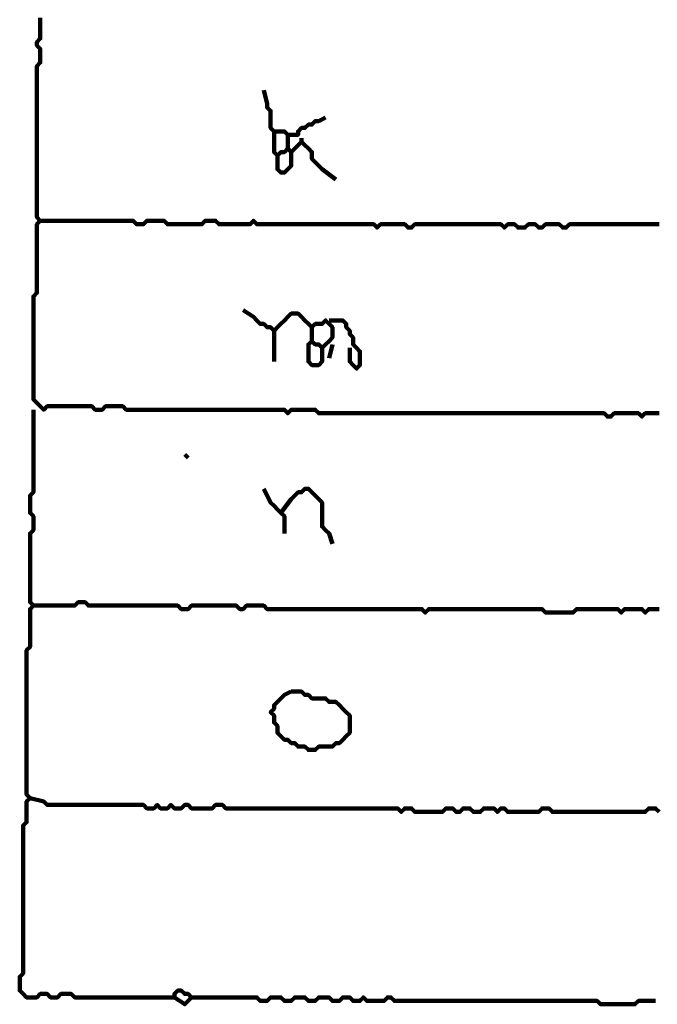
# Model space of a CAD drawing. Header units: metres. Extents: x 1959 to 4131, y 3282 to 4313.
# Tile 247 of 256: x 2423.41 to 2425.13, y 4286.1 to 4288.74. Entities that reach past the tile are written whole.
import ezdxf

# ---------------------------------------------------------------- set-up
doc = ezdxf.new("R2010")
doc.units = ezdxf.units.M
doc.layers.add('P', color=250, linetype='Continuous', lineweight=100)

msp = doc.modelspace()

# ---------------------------------------------------------------- linework, layer by layer
at = {"layer": 'P', "color": 0, "linetype": 'Continuous'}
for points in [[(2423.4694, 4288.7453), (2423.4694, 4288.7084), (2423.4694, 4288.6992), (2423.4694, 4288.6899), (2423.4602, 4288.6807), (2423.4602, 4288.6715), (2423.4694, 4288.6623), (2423.4694, 4288.653), (2423.4694, 4288.6438), (2423.4694, 4288.6346), (2423.4694, 4288.6253), (2423.4602, 4288.6161), (2423.4602, 4288.6069), (2423.4602, 4288.5976), (2423.4602, 4288.5884), (2423.4602, 4288.5792), (2423.4602, 4288.5699), (2423.4602, 4288.5607), (2423.4602, 4288.5515), (2423.4602, 4288.5423), (2423.4602, 4288.533), (2423.4602, 4288.5238), (2423.4602, 4288.5146), (2423.4602, 4288.5053), (2423.4602, 4288.4961), (2423.4602, 4288.4869), (2423.4602, 4288.4776), (2423.4602, 4288.4684), (2423.4602, 4288.4592), (2423.4602, 4288.4499), (2423.4602, 4288.4407), (2423.4602, 4288.4315), (2423.4602, 4288.4223), (2423.4602, 4288.413), (2423.4602, 4288.4038), (2423.4602, 4288.3946), (2423.4602, 4288.3853), (2423.4602, 4288.3761), (2423.4602, 4288.3669), (2423.4602, 4288.3576), (2423.4602, 4288.3484), (2423.4602, 4288.3392), (2423.4602, 4288.3299), (2423.4602, 4288.3207), (2423.4602, 4288.3115), (2423.4602, 4288.3023), (2423.4602, 4288.293), (2423.4602, 4288.2838), (2423.4602, 4288.2746), (2423.4602, 4288.2653), (2423.4602, 4288.2561), (2423.4602, 4288.2469), (2423.4602, 4288.2376), (2423.4602, 4288.2284), (2423.4602, 4288.2192), (2423.4602, 4288.2099), (2423.4694, 4288.2007), (2423.4602, 4288.1915), (2423.4602, 4288.1823), (2423.4602, 4288.173), (2423.4602, 4288.1638), (2423.4602, 4288.1546), (2423.4602, 4288.1453), (2423.4602, 4288.1361), (2423.4602, 4288.1269), (2423.4602, 4288.1176), (2423.4602, 4288.1084), (2423.4602, 4288.0992), (2423.4602, 4288.0899), (2423.4602, 4288.0807), (2423.4602, 4288.0715), (2423.4602, 4288.0623), (2423.4602, 4288.053), (2423.4602, 4288.0438), (2423.4602, 4288.0346), (2423.4602, 4288.0253), (2423.4602, 4288.0161), (2423.4602, 4288.0069), (2423.4509, 4287.9976), (2423.4509, 4287.9884), (2423.4509, 4287.9792), (2423.4509, 4287.9699), (2423.4509, 4287.9607), (2423.4509, 4287.9515), (2423.4509, 4287.9423), (2423.4509, 4287.933), (2423.4509, 4287.9238), (2423.4509, 4287.9146), (2423.4509, 4287.9053), (2423.4509, 4287.8961), (2423.4509, 4287.8869), (2423.4509, 4287.8776), (2423.4509, 4287.8684), (2423.4509, 4287.8592), (2423.4509, 4287.8499), (2423.4509, 4287.8407), (2423.4509, 4287.8315), (2423.4509, 4287.8223), (2423.4509, 4287.813), (2423.4509, 4287.8038), (2423.4509, 4287.7946), (2423.4509, 4287.7853), (2423.4509, 4287.7761), (2423.4509, 4287.7669), (2423.4509, 4287.7576), (2423.4509, 4287.7484), (2423.4509, 4287.7392), (2423.4509, 4287.7299), (2423.4509, 4287.7207), (2423.4602, 4287.7115), (2423.4694, 4287.7023), (2423.4786, 4287.693), (2423.4879, 4287.7023), (2423.4971, 4287.7023), (2423.5063, 4287.7023), (2423.5156, 4287.7023), (2423.5248, 4287.7023), (2423.534, 4287.7023), (2423.5432, 4287.7023), (2423.5525, 4287.7023), (2423.5617, 4287.7023), (2423.5709, 4287.7023), (2423.5802, 4287.7023), (2423.5894, 4287.7023), (2423.5986, 4287.7023), (2423.6079, 4287.7023), (2423.6171, 4287.693), (2423.6263, 4287.693), (2423.6356, 4287.693), (2423.6448, 4287.7023), (2423.654, 4287.7023), (2423.6632, 4287.7023), (2423.6725, 4287.7023), (2423.6817, 4287.7023), (2423.6909, 4287.7023), (2423.7002, 4287.693), (2423.7094, 4287.693), (2423.7186, 4287.693), (2423.7279, 4287.693), (2423.7371, 4287.693), (2423.7463, 4287.693), (2423.7556, 4287.693), (2423.7648, 4287.693), (2423.774, 4287.693), (2423.7832, 4287.693), (2423.7925, 4287.693), (2423.8017, 4287.693), (2423.8109, 4287.693), (2423.8202, 4287.693), (2423.8294, 4287.693), (2423.8386, 4287.693), (2423.8479, 4287.693), (2423.8571, 4287.693), (2423.8663, 4287.693), (2423.8756, 4287.693), (2423.8848, 4287.693), (2423.894, 4287.693), (2423.9032, 4287.693), (2423.9125, 4287.693), (2423.9217, 4287.693), (2423.9309, 4287.693), (2423.9402, 4287.693), (2423.9494, 4287.693), (2423.9586, 4287.693), (2423.9679, 4287.693), (2423.9771, 4287.693), (2423.9863, 4287.693), (2423.9956, 4287.693), (2424.0048, 4287.693), (2424.014, 4287.693), (2424.0232, 4287.693), (2424.0325, 4287.693), (2424.0417, 4287.693), (2424.0509, 4287.693), (2424.0602, 4287.693), (2424.0694, 4287.693), (2424.0786, 4287.693), (2424.0879, 4287.693), (2424.0971, 4287.693), (2424.1063, 4287.693), (2424.1156, 4287.693), (2424.1248, 4287.693), (2424.134, 4287.6838), (2424.1432, 4287.693), (2424.1525, 4287.693), (2424.1617, 4287.693), (2424.1709, 4287.693), (2424.1802, 4287.693), (2424.1894, 4287.693), (2424.1986, 4287.693), (2424.2079, 4287.693), (2424.2171, 4287.6838), (2424.2263, 4287.6838), (2424.2356, 4287.6838), (2424.2448, 4287.6838), (2424.254, 4287.6838), (2424.2632, 4287.6838), (2424.2725, 4287.6838), (2424.2817, 4287.6838), (2424.2909, 4287.6838), (2424.3002, 4287.6838), (2424.3094, 4287.6838), (2424.3186, 4287.6838), (2424.3279, 4287.6838), (2424.3371, 4287.6838), (2424.3463, 4287.6838), (2424.3556, 4287.6838), (2424.3648, 4287.6838), (2424.374, 4287.6838), (2424.3832, 4287.6838), (2424.3925, 4287.6838), (2424.4017, 4287.6838), (2424.4109, 4287.6838), (2424.4202, 4287.6838), (2424.4294, 4287.6838), (2424.4386, 4287.6838), (2424.4479, 4287.6838), (2424.4571, 4287.6838), (2424.4663, 4287.6838), (2424.4756, 4287.6838), (2424.4848, 4287.6838), (2424.494, 4287.6838), (2424.5032, 4287.6838), (2424.5125, 4287.6838), (2424.5217, 4287.6838), (2424.5309, 4287.6838), (2424.5402, 4287.6838), (2424.5494, 4287.6838), (2424.5586, 4287.6838), (2424.5679, 4287.6838), (2424.5771, 4287.6838), (2424.5863, 4287.6838), (2424.5956, 4287.6838), (2424.6048, 4287.6838), (2424.614, 4287.6838), (2424.6232, 4287.6838), (2424.6325, 4287.6838), (2424.6417, 4287.6838), (2424.6509, 4287.6838), (2424.6602, 4287.6838), (2424.6694, 4287.6838), (2424.6786, 4287.6838), (2424.6879, 4287.6838), (2424.6971, 4287.6838), (2424.7063, 4287.6838), (2424.7156, 4287.6838), (2424.7248, 4287.6838), (2424.734, 4287.6838), (2424.7432, 4287.6838), (2424.7525, 4287.6838), (2424.7617, 4287.6838), (2424.7709, 4287.6838), (2424.7802, 4287.6838), (2424.7894, 4287.6838), (2424.7986, 4287.6838), (2424.8079, 4287.6838), (2424.8171, 4287.6838), (2424.8263, 4287.6838), (2424.8356, 4287.6838), (2424.8448, 4287.6838), (2424.854, 4287.6838), (2424.8632, 4287.6838), (2424.8725, 4287.6838), (2424.8817, 4287.6838), (2424.8909, 4287.6838), (2424.9002, 4287.6838), (2424.9094, 4287.6838), (2424.9186, 4287.6838), (2424.9279, 4287.6838), (2424.9371, 4287.6838), (2424.9463, 4287.6838), (2424.9556, 4287.6838), (2424.9648, 4287.6838), (2424.974, 4287.6838), (2424.9832, 4287.6838), (2424.9925, 4287.6746), (2425.0017, 4287.6746), (2425.0109, 4287.6838), (2425.0202, 4287.6838), (2425.0294, 4287.6838), (2425.0386, 4287.6838), (2425.0479, 4287.6838), (2425.0571, 4287.6838), (2425.0663, 4287.6838), (2425.0756, 4287.6838), (2425.0848, 4287.6746), (2425.094, 4287.6838), (2425.1032, 4287.6838), (2425.1125, 4287.6838), (2425.1217, 4287.6838), (2425.1309, 4287.6838)], [(2424.0694, 4288.5515), (2424.0786, 4288.5146), (2424.0786, 4288.5053), (2424.0879, 4288.4961), (2424.0879, 4288.4869), (2424.0879, 4288.4776), (2424.0879, 4288.4684), (2424.0879, 4288.4592), (2424.0879, 4288.4499), (2424.0971, 4288.4407), (2424.1063, 4288.4407), (2424.1156, 4288.4407), (2424.1248, 4288.4407), (2424.134, 4288.4315), (2424.1432, 4288.4315), (2424.1525, 4288.4315), (2424.1617, 4288.4315), (2424.1617, 4288.4407), (2424.1709, 4288.4499), (2424.1802, 4288.4499), (2424.1894, 4288.4592), (2424.1986, 4288.4592), (2424.2079, 4288.4684), (2424.2171, 4288.4684), (2424.2356, 4288.4776)], [(2424.0971, 4288.4407), (2424.0971, 4288.4038), (2424.0971, 4288.3946), (2424.0971, 4288.3853), (2424.1063, 4288.3761), (2424.1156, 4288.3853), (2424.1248, 4288.3853), (2424.134, 4288.3946), (2424.1432, 4288.3853), (2424.1525, 4288.3946), (2424.1617, 4288.4038), (2424.1709, 4288.413), (2424.1802, 4288.4038), (2424.1894, 4288.3946), (2424.1986, 4288.3853), (2424.1986, 4288.3761), (2424.1986, 4288.3669), (2424.2079, 4288.3576), (2424.2171, 4288.3484), (2424.2263, 4288.3392), (2424.2632, 4288.3115)], [(2424.134, 4288.4315), (2424.134, 4288.3946)], [(2424.1709, 4288.4223), (2424.1709, 4288.413)], [(2424.1432, 4288.3853), (2424.1432, 4288.3484), (2424.134, 4288.3392), (2424.1248, 4288.3299), (2424.1156, 4288.3299), (2424.1063, 4288.3392), (2424.1063, 4288.3484), (2424.1063, 4288.3576), (2424.1063, 4288.3761)], [(2425.1309, 4288.1915), (2425.1217, 4288.1915), (2425.1125, 4288.1915), (2425.1032, 4288.1915), (2425.094, 4288.1915), (2425.0848, 4288.1915), (2425.0756, 4288.1915), (2425.0663, 4288.1915), (2425.0571, 4288.1915), (2425.0479, 4288.1915), (2425.0386, 4288.1915), (2425.0294, 4288.1915), (2425.0202, 4288.1915), (2425.0109, 4288.1915), (2425.0017, 4288.1915), (2424.9925, 4288.1915), (2424.9832, 4288.1915), (2424.974, 4288.1915), (2424.9648, 4288.1915), (2424.9556, 4288.1915), (2424.9463, 4288.1915), (2424.9371, 4288.1915), (2424.9279, 4288.1915), (2424.9186, 4288.1915), (2424.9094, 4288.1915), (2424.9002, 4288.1915), (2424.8909, 4288.1915), (2424.8817, 4288.1823), (2424.8725, 4288.1823), (2424.8632, 4288.1915), (2424.854, 4288.1915), (2424.8448, 4288.1915), (2424.8356, 4288.1915), (2424.8263, 4288.1915), (2424.8171, 4288.1823), (2424.8079, 4288.1823), (2424.7986, 4288.1915), (2424.7894, 4288.1915), (2424.7802, 4288.1915), (2424.7709, 4288.1823), (2424.7617, 4288.1823), (2424.7525, 4288.1823), (2424.7432, 4288.1915), (2424.734, 4288.1915), (2424.7248, 4288.1915), (2424.7156, 4288.1823), (2424.7063, 4288.1915), (2424.6971, 4288.1915), (2424.6879, 4288.1915), (2424.6786, 4288.1915), (2424.6694, 4288.1915), (2424.6602, 4288.1915), (2424.6509, 4288.1915), (2424.6417, 4288.1915), (2424.6325, 4288.1915), (2424.6232, 4288.1915), (2424.614, 4288.1915), (2424.6048, 4288.1915), (2424.5956, 4288.1915), (2424.5863, 4288.1915), (2424.5771, 4288.1915), (2424.5679, 4288.1915), (2424.5586, 4288.1915), (2424.5494, 4288.1915), (2424.5402, 4288.1915), (2424.5309, 4288.1915), (2424.5217, 4288.1915), (2424.5125, 4288.1915), (2424.5032, 4288.1915), (2424.494, 4288.1915), (2424.4848, 4288.1915), (2424.4756, 4288.1915), (2424.4663, 4288.1823), (2424.4571, 4288.1823), (2424.4479, 4288.1915), (2424.4386, 4288.1915), (2424.4294, 4288.1915), (2424.4202, 4288.1915), (2424.4109, 4288.1915), (2424.4017, 4288.1915), (2424.3925, 4288.1915), (2424.3832, 4288.1915), (2424.374, 4288.1823), (2424.3648, 4288.1915), (2424.3556, 4288.1915), (2424.3463, 4288.1915), (2424.3371, 4288.1915), (2424.3279, 4288.1915), (2424.3186, 4288.1915), (2424.3094, 4288.1915), (2424.3002, 4288.1915), (2424.2909, 4288.1915), (2424.2817, 4288.1915), (2424.2725, 4288.1915), (2424.2632, 4288.1915), (2424.254, 4288.1915), (2424.2448, 4288.1915), (2424.2356, 4288.1915), (2424.2263, 4288.1915), (2424.2171, 4288.1915), (2424.2079, 4288.1915), (2424.1986, 4288.1915), (2424.1894, 4288.1915), (2424.1802, 4288.1915), (2424.1709, 4288.1915), (2424.1617, 4288.1915), (2424.1525, 4288.1915), (2424.1432, 4288.1915), (2424.134, 4288.1915), (2424.1248, 4288.1915), (2424.1156, 4288.1915), (2424.1063, 4288.1915), (2424.0971, 4288.1915), (2424.0879, 4288.1915), (2424.0786, 4288.1915), (2424.0694, 4288.1915), (2424.0602, 4288.1915), (2424.0509, 4288.1915), (2424.0417, 4288.2007), (2424.0325, 4288.1915), (2424.0232, 4288.1915), (2424.014, 4288.1915), (2424.0048, 4288.1915), (2423.9956, 4288.1915), (2423.9863, 4288.1915), (2423.9771, 4288.1915), (2423.9679, 4288.1915), (2423.9586, 4288.1915), (2423.9494, 4288.1915), (2423.9402, 4288.2007), (2423.9309, 4288.2007), (2423.9217, 4288.2007), (2423.9125, 4288.2007), (2423.9032, 4288.1915), (2423.894, 4288.1915), (2423.8848, 4288.1915), (2423.8756, 4288.1915), (2423.8663, 4288.1915), (2423.8571, 4288.1915), (2423.8479, 4288.1915), (2423.8386, 4288.1915), (2423.8294, 4288.1915), (2423.8202, 4288.1915), (2423.8109, 4288.1915), (2423.8017, 4288.2007), (2423.7925, 4288.2007), (2423.7832, 4288.2007), (2423.774, 4288.2007), (2423.7648, 4288.2007), (2423.7556, 4288.2007), (2423.7463, 4288.1915), (2423.7371, 4288.1915), (2423.7279, 4288.1915), (2423.7186, 4288.2007), (2423.7094, 4288.2007), (2423.7002, 4288.2007), (2423.6909, 4288.2007), (2423.6817, 4288.2007), (2423.6725, 4288.2007), (2423.6632, 4288.2007), (2423.654, 4288.2007), (2423.6448, 4288.2007), (2423.6356, 4288.2007), (2423.6263, 4288.2007), (2423.6171, 4288.2007), (2423.6079, 4288.2007), (2423.5986, 4288.2007), (2423.5894, 4288.2007), (2423.5802, 4288.2007), (2423.5709, 4288.2007), (2423.5617, 4288.2007), (2423.5525, 4288.2007), (2423.5432, 4288.2007), (2423.534, 4288.2007), (2423.5248, 4288.2007), (2423.5156, 4288.2007), (2423.4694, 4288.2007)], [(2424.014, 4287.9607), (2424.0417, 4287.9423), (2424.0509, 4287.933), (2424.0602, 4287.9238), (2424.0694, 4287.9238), (2424.0786, 4287.9146), (2424.0879, 4287.9146), (2424.0971, 4287.9053), (2424.1063, 4287.9146), (2424.1156, 4287.9238), (2424.1248, 4287.933), (2424.134, 4287.9423), (2424.1432, 4287.9515), (2424.1525, 4287.9515), (2424.1617, 4287.9515), (2424.1709, 4287.9423), (2424.1802, 4287.933), (2424.1894, 4287.9238), (2424.1986, 4287.9146), (2424.2079, 4287.9238), (2424.2171, 4287.9238), (2424.2263, 4287.9238), (2424.2356, 4287.933), (2424.2448, 4287.9238), (2424.254, 4287.9146), (2424.254, 4287.9053), (2424.254, 4287.8961), (2424.254, 4287.8869), (2424.2448, 4287.8776), (2424.2356, 4287.8684), (2424.2263, 4287.8592), (2424.2171, 4287.8684), (2424.2079, 4287.8684), (2424.1986, 4287.8776), (2424.1894, 4287.8684), (2424.1894, 4287.8592), (2424.1894, 4287.8499), (2424.1894, 4287.8407), (2424.1894, 4287.8315), (2424.1894, 4287.8223), (2424.1986, 4287.813), (2424.2079, 4287.813), (2424.2171, 4287.813), (2424.2263, 4287.8223), (2424.2263, 4287.8592)], [(2424.2448, 4287.933), (2424.2817, 4287.933), (2424.2909, 4287.9238), (2424.2909, 4287.9146), (2424.3002, 4287.9053), (2424.3002, 4287.8961), (2424.3094, 4287.8869), (2424.3094, 4287.8776), (2424.3094, 4287.8684), (2424.3186, 4287.8592), (2424.3279, 4287.8499), (2424.3279, 4287.8407), (2424.3279, 4287.8315), (2424.3279, 4287.8223), (2424.3279, 4287.813), (2424.3186, 4287.8038), (2424.3094, 4287.813), (2424.3002, 4287.8223), (2424.3002, 4287.8315), (2424.3002, 4287.8407), (2424.3002, 4287.8592)], [(2424.0971, 4287.9053), (2424.0971, 4287.8776), (2424.0971, 4287.8684), (2424.0971, 4287.8592), (2424.0971, 4287.8499), (2424.0971, 4287.8407), (2424.0971, 4287.8223)], [(2424.1986, 4287.9146), (2424.1986, 4287.8776)], [(2424.254, 4287.8684), (2424.2448, 4287.8315)], [(2423.4509, 4287.693), (2423.4509, 4287.6561), (2423.4509, 4287.6469), (2423.4509, 4287.6376), (2423.4509, 4287.6284), (2423.4509, 4287.6192), (2423.4509, 4287.6099), (2423.4509, 4287.6007), (2423.4509, 4287.5915), (2423.4509, 4287.5823), (2423.4509, 4287.573), (2423.4509, 4287.5638), (2423.4509, 4287.5546), (2423.4509, 4287.5453), (2423.4509, 4287.5361), (2423.4509, 4287.5269), (2423.4509, 4287.5176), (2423.4509, 4287.5084), (2423.4509, 4287.4992), (2423.4509, 4287.4899), (2423.4509, 4287.4807), (2423.4509, 4287.4715), (2423.4417, 4287.4623), (2423.4417, 4287.453), (2423.4417, 4287.4438), (2423.4417, 4287.4346), (2423.4417, 4287.4253), (2423.4417, 4287.4161), (2423.4509, 4287.4069), (2423.4509, 4287.3976), (2423.4509, 4287.3884), (2423.4509, 4287.3792), (2423.4509, 4287.3699), (2423.4417, 4287.3607), (2423.4417, 4287.3515), (2423.4417, 4287.3423), (2423.4417, 4287.333), (2423.4417, 4287.3238), (2423.4417, 4287.3146), (2423.4417, 4287.3053), (2423.4417, 4287.2961), (2423.4417, 4287.2869), (2423.4417, 4287.2776), (2423.4417, 4287.2684), (2423.4417, 4287.2592), (2423.4417, 4287.2499), (2423.4417, 4287.2407), (2423.4417, 4287.2315), (2423.4417, 4287.2223), (2423.4417, 4287.213), (2423.4417, 4287.2038), (2423.4417, 4287.1946), (2423.4417, 4287.1853), (2423.4417, 4287.1761), (2423.4509, 4287.1669), (2423.4417, 4287.1576), (2423.4417, 4287.1484), (2423.4417, 4287.1392), (2423.4417, 4287.1299), (2423.4417, 4287.1207), (2423.4417, 4287.1115), (2423.4417, 4287.1023), (2423.4417, 4287.093), (2423.4417, 4287.0838), (2423.4417, 4287.0746), (2423.4417, 4287.0653), (2423.4417, 4287.0561), (2423.4325, 4287.0469), (2423.4325, 4287.0376), (2423.4325, 4287.0284), (2423.4325, 4287.0192), (2423.4325, 4287.0099), (2423.4325, 4287.0007), (2423.4325, 4286.9915), (2423.4325, 4286.9823), (2423.4325, 4286.973), (2423.4325, 4286.9638), (2423.4325, 4286.9546), (2423.4325, 4286.9453), (2423.4325, 4286.9361), (2423.4325, 4286.9269), (2423.4325, 4286.9176), (2423.4325, 4286.9084), (2423.4325, 4286.8992), (2423.4325, 4286.8899), (2423.4325, 4286.8807), (2423.4325, 4286.8715), (2423.4325, 4286.8623), (2423.4325, 4286.853), (2423.4325, 4286.8438), (2423.4325, 4286.8346), (2423.4325, 4286.8253), (2423.4325, 4286.8161), (2423.4325, 4286.8069), (2423.4325, 4286.7976), (2423.4325, 4286.7884), (2423.4325, 4286.7792), (2423.4325, 4286.7699), (2423.4325, 4286.7607), (2423.4325, 4286.7515), (2423.4325, 4286.7423), (2423.4325, 4286.733), (2423.4325, 4286.7238), (2423.4325, 4286.7146), (2423.4325, 4286.7053), (2423.4325, 4286.6961), (2423.4325, 4286.6869), (2423.4325, 4286.6776), (2423.4325, 4286.6684), (2423.4325, 4286.6592), (2423.4417, 4286.6499), (2423.4325, 4286.6407), (2423.4325, 4286.6315), (2423.4325, 4286.6223), (2423.4325, 4286.613), (2423.4325, 4286.6038), (2423.4325, 4286.5946), (2423.4325, 4286.5853), (2423.4232, 4286.5761), (2423.4232, 4286.5669), (2423.4232, 4286.5576), (2423.4232, 4286.5484), (2423.4232, 4286.5392), (2423.4232, 4286.5299), (2423.4232, 4286.5207), (2423.4232, 4286.5115), (2423.4232, 4286.5023), (2423.4232, 4286.493), (2423.4232, 4286.4838), (2423.4232, 4286.4746), (2423.4232, 4286.4653), (2423.4232, 4286.4561), (2423.4232, 4286.4469), (2423.4232, 4286.4376), (2423.4232, 4286.4284), (2423.4232, 4286.4192), (2423.4232, 4286.4099), (2423.4232, 4286.4007), (2423.4232, 4286.3915), (2423.4232, 4286.3823), (2423.4232, 4286.373), (2423.4232, 4286.3638), (2423.4232, 4286.3546), (2423.4232, 4286.3453), (2423.4232, 4286.3361), (2423.4232, 4286.3269), (2423.4232, 4286.3176), (2423.4232, 4286.3084), (2423.4232, 4286.2992), (2423.4232, 4286.2899), (2423.4232, 4286.2807), (2423.4232, 4286.2715), (2423.4232, 4286.2623), (2423.4232, 4286.253), (2423.4232, 4286.2438), (2423.4232, 4286.2346), (2423.4232, 4286.2253), (2423.4232, 4286.2161), (2423.4232, 4286.2069), (2423.4232, 4286.1976), (2423.4232, 4286.1884), (2423.4232, 4286.1792), (2423.414, 4286.1699), (2423.414, 4286.1607), (2423.414, 4286.1515), (2423.414, 4286.1423), (2423.414, 4286.133), (2423.4232, 4286.1238), (2423.4325, 4286.1146), (2423.4417, 4286.1146), (2423.4509, 4286.1146), (2423.4602, 4286.1146), (2423.4694, 4286.1238), (2423.4786, 4286.1238), (2423.4879, 4286.1238), (2423.4971, 4286.1146), (2423.5063, 4286.1146), (2423.5156, 4286.1146), (2423.5248, 4286.1238), (2423.534, 4286.1238), (2423.5432, 4286.1238), (2423.5525, 4286.1238), (2423.5617, 4286.1146), (2423.5709, 4286.1146), (2423.5802, 4286.1146), (2423.5894, 4286.1146), (2423.5986, 4286.1146), (2423.6079, 4286.1146), (2423.6171, 4286.1146), (2423.6263, 4286.1146), (2423.6356, 4286.1146), (2423.6448, 4286.1146), (2423.654, 4286.1146), (2423.6632, 4286.1146), (2423.6725, 4286.1146), (2423.6817, 4286.1146), (2423.6909, 4286.1146), (2423.7002, 4286.1146), (2423.7094, 4286.1146), (2423.7186, 4286.1146), (2423.7279, 4286.1146), (2423.7371, 4286.1146), (2423.7463, 4286.1146), (2423.7556, 4286.1146), (2423.7648, 4286.1146), (2423.774, 4286.1146), (2423.7832, 4286.1146), (2423.7925, 4286.1146), (2423.8017, 4286.1146), (2423.8109, 4286.1146), (2423.8202, 4286.1146), (2423.8294, 4286.1146), (2423.8294, 4286.1238), (2423.8386, 4286.133), (2423.8479, 4286.133), (2423.8571, 4286.1238), (2423.8663, 4286.1238), (2423.8756, 4286.1146), (2423.8663, 4286.1053), (2423.8571, 4286.0961), (2423.8294, 4286.1146)], [(2423.8571, 4287.573), (2423.8663, 4287.5638)], [(2424.0694, 4287.4807), (2424.0879, 4287.4438), (2424.0971, 4287.4346), (2424.1063, 4287.4253), (2424.1156, 4287.4161), (2424.1248, 4287.4069), (2424.1248, 4287.3976), (2424.1248, 4287.3884), (2424.1248, 4287.3607)], [(2424.1156, 4287.4161), (2424.1432, 4287.453), (2424.1525, 4287.4623), (2424.1617, 4287.4715), (2424.1709, 4287.4715), (2424.1802, 4287.4807), (2424.1894, 4287.4807), (2424.1986, 4287.4715), (2424.2079, 4287.4623), (2424.2171, 4287.453), (2424.2263, 4287.4438), (2424.2263, 4287.4346), (2424.2263, 4287.4253), (2424.2263, 4287.4161), (2424.2263, 4287.4069), (2424.2263, 4287.3976), (2424.2263, 4287.3884), (2424.2263, 4287.3792), (2424.2356, 4287.3699), (2424.2448, 4287.3607), (2424.254, 4287.333)], [(2423.4509, 4287.1669), (2423.4879, 4287.1669), (2423.4971, 4287.1669), (2423.5063, 4287.1669), (2423.5156, 4287.1669), (2423.5248, 4287.1669), (2423.534, 4287.1669), (2423.5432, 4287.1669), (2423.5525, 4287.1669), (2423.5617, 4287.1669), (2423.5709, 4287.1761), (2423.5802, 4287.1761), (2423.5894, 4287.1761), (2423.5986, 4287.1669), (2423.6079, 4287.1669), (2423.6171, 4287.1669), (2423.6263, 4287.1669), (2423.6356, 4287.1669), (2423.6448, 4287.1669), (2423.654, 4287.1669), (2423.6632, 4287.1669), (2423.6725, 4287.1669), (2423.6817, 4287.1669), (2423.6909, 4287.1669), (2423.7002, 4287.1669), (2423.7094, 4287.1669), (2423.7186, 4287.1669), (2423.7279, 4287.1669), (2423.7371, 4287.1669), (2423.7463, 4287.1669), (2423.7556, 4287.1669), (2423.7648, 4287.1669), (2423.774, 4287.1669), (2423.7832, 4287.1669), (2423.7925, 4287.1669), (2423.8017, 4287.1669), (2423.8109, 4287.1669), (2423.8202, 4287.1669), (2423.8294, 4287.1669), (2423.8386, 4287.1669), (2423.8479, 4287.1576), (2423.8571, 4287.1576), (2423.8663, 4287.1576), (2423.8756, 4287.1669), (2423.8848, 4287.1669), (2423.894, 4287.1669), (2423.9032, 4287.1669), (2423.9125, 4287.1669), (2423.9217, 4287.1669), (2423.9309, 4287.1669), (2423.9402, 4287.1669), (2423.9494, 4287.1669), (2423.9586, 4287.1669), (2423.9679, 4287.1669), (2423.9771, 4287.1669), (2423.9863, 4287.1669), (2423.9956, 4287.1669), (2424.0048, 4287.1576), (2424.014, 4287.1576), (2424.0232, 4287.1669), (2424.0325, 4287.1669), (2424.0417, 4287.1669), (2424.0509, 4287.1669), (2424.0602, 4287.1669), (2424.0694, 4287.1669), (2424.0786, 4287.1576), (2424.0879, 4287.1576), (2424.0971, 4287.1576), (2424.1063, 4287.1576), (2424.1156, 4287.1576), (2424.1248, 4287.1576), (2424.134, 4287.1576), (2424.1432, 4287.1576), (2424.1525, 4287.1576), (2424.1617, 4287.1576), (2424.1709, 4287.1576), (2424.1802, 4287.1576), (2424.1894, 4287.1576), (2424.1986, 4287.1576), (2424.2079, 4287.1576), (2424.2171, 4287.1576), (2424.2263, 4287.1576), (2424.2356, 4287.1576), (2424.2448, 4287.1576), (2424.254, 4287.1576), (2424.2632, 4287.1576), (2424.2725, 4287.1576), (2424.2817, 4287.1576), (2424.2909, 4287.1576), (2424.3002, 4287.1576), (2424.3094, 4287.1576), (2424.3186, 4287.1576), (2424.3279, 4287.1576), (2424.3371, 4287.1576), (2424.3463, 4287.1576), (2424.3556, 4287.1576), (2424.3648, 4287.1576), (2424.374, 4287.1576), (2424.3832, 4287.1576), (2424.3925, 4287.1576), (2424.4017, 4287.1576), (2424.4109, 4287.1576), (2424.4202, 4287.1576), (2424.4294, 4287.1576), (2424.4386, 4287.1576), (2424.4479, 4287.1576), (2424.4571, 4287.1576), (2424.4663, 4287.1576), (2424.4756, 4287.1576), (2424.4848, 4287.1576), (2424.494, 4287.1576), (2424.5032, 4287.1484), (2424.5125, 4287.1576), (2424.5217, 4287.1576), (2424.5309, 4287.1576), (2424.5402, 4287.1576), (2424.5494, 4287.1576), (2424.5586, 4287.1576), (2424.5679, 4287.1576), (2424.5771, 4287.1576), (2424.5863, 4287.1576), (2424.5956, 4287.1576), (2424.6048, 4287.1576), (2424.614, 4287.1576), (2424.6232, 4287.1576), (2424.6325, 4287.1576), (2424.6417, 4287.1576), (2424.6509, 4287.1576), (2424.6602, 4287.1576), (2424.6694, 4287.1576), (2424.6786, 4287.1576), (2424.6879, 4287.1576), (2424.6971, 4287.1576), (2424.7063, 4287.1576), (2424.7156, 4287.1576), (2424.7248, 4287.1576), (2424.734, 4287.1576), (2424.7432, 4287.1576), (2424.7525, 4287.1576), (2424.7617, 4287.1576), (2424.7709, 4287.1576), (2424.7802, 4287.1576), (2424.7894, 4287.1576), (2424.7986, 4287.1576), (2424.8079, 4287.1576), (2424.8171, 4287.1576), (2424.8263, 4287.1484), (2424.8356, 4287.1484), (2424.8448, 4287.1484), (2424.854, 4287.1484), (2424.8632, 4287.1484), (2424.8725, 4287.1484), (2424.8817, 4287.1484), (2424.8909, 4287.1484), (2424.9002, 4287.1484), (2424.9094, 4287.1576), (2424.9186, 4287.1576), (2424.9279, 4287.1576), (2424.9371, 4287.1576), (2424.9463, 4287.1576), (2424.9556, 4287.1576), (2424.9648, 4287.1576), (2424.974, 4287.1576), (2424.9832, 4287.1576), (2424.9925, 4287.1576), (2425.0017, 4287.1576), (2425.0109, 4287.1576), (2425.0202, 4287.1576), (2425.0294, 4287.1484), (2425.0386, 4287.1576), (2425.0479, 4287.1576), (2425.0571, 4287.1576), (2425.0663, 4287.1576), (2425.0756, 4287.1576), (2425.0848, 4287.1576), (2425.094, 4287.1484), (2425.1032, 4287.1576), (2425.1125, 4287.1576), (2425.1217, 4287.1576), (2425.1309, 4287.1576)], [(2424.1432, 4286.9361), (2424.1525, 4286.9361), (2424.1617, 4286.9361), (2424.1709, 4286.9361), (2424.1802, 4286.9269), (2424.1894, 4286.9269), (2424.1986, 4286.9176), (2424.2079, 4286.9176), (2424.2171, 4286.9176), (2424.2263, 4286.9176), (2424.2356, 4286.9176), (2424.2448, 4286.9084), (2424.254, 4286.9084), (2424.2632, 4286.9084), (2424.2725, 4286.8992), (2424.2817, 4286.8899), (2424.2909, 4286.8807), (2424.3002, 4286.8715), (2424.3002, 4286.8623), (2424.3002, 4286.853), (2424.3002, 4286.8438), (2424.3002, 4286.8346), (2424.3002, 4286.8253), (2424.2909, 4286.8161), (2424.2817, 4286.8069), (2424.2725, 4286.7976), (2424.2632, 4286.7976), (2424.254, 4286.7884), (2424.2448, 4286.7884), (2424.2356, 4286.7884), (2424.2263, 4286.7884), (2424.2171, 4286.7884), (2424.2079, 4286.7792), (2424.1986, 4286.7792), (2424.1894, 4286.7792), (2424.1802, 4286.7884), (2424.1709, 4286.7884), (2424.1617, 4286.7884), (2424.1525, 4286.7976), (2424.1432, 4286.7976), (2424.134, 4286.8069), (2424.1248, 4286.8069), (2424.1156, 4286.8161), (2424.1063, 4286.8253), (2424.1063, 4286.8346), (2424.1063, 4286.8438), (2424.0971, 4286.853), (2424.0971, 4286.8623), (2424.0971, 4286.8715), (2424.0879, 4286.8807), (2424.0971, 4286.8899), (2424.0971, 4286.8992), (2424.1063, 4286.9084), (2424.1156, 4286.9176), (2424.1248, 4286.9269), (2424.1432, 4286.9361)], [(2423.4417, 4286.6499), (2423.4786, 4286.6407), (2423.4879, 4286.6315), (2423.4971, 4286.6315), (2423.5063, 4286.6315), (2423.5156, 4286.6315), (2423.5248, 4286.6315), (2423.534, 4286.6315), (2423.5432, 4286.6315), (2423.5525, 4286.6315), (2423.5617, 4286.6315), (2423.5709, 4286.6315), (2423.5802, 4286.6315), (2423.5894, 4286.6315), (2423.5986, 4286.6315), (2423.6079, 4286.6315), (2423.6171, 4286.6315), (2423.6263, 4286.6315), (2423.6356, 4286.6315), (2423.6448, 4286.6315), (2423.654, 4286.6315), (2423.6632, 4286.6315), (2423.6725, 4286.6315), (2423.6817, 4286.6315), (2423.6909, 4286.6315), (2423.7002, 4286.6315), (2423.7094, 4286.6315), (2423.7186, 4286.6315), (2423.7279, 4286.6315), (2423.7371, 4286.6315), (2423.7463, 4286.6315), (2423.7556, 4286.6223), (2423.7648, 4286.6223), (2423.774, 4286.6223), (2423.7832, 4286.6315), (2423.7925, 4286.6223), (2423.8017, 4286.6223), (2423.8109, 4286.6223), (2423.8202, 4286.6315), (2423.8294, 4286.6223), (2423.8386, 4286.6223), (2423.8479, 4286.6223), (2423.8571, 4286.6315), (2423.8663, 4286.6315), (2423.8756, 4286.6223), (2423.8848, 4286.6223), (2423.894, 4286.6223), (2423.9032, 4286.6223), (2423.9125, 4286.6223), (2423.9217, 4286.6223), (2423.9309, 4286.6223), (2423.9402, 4286.6315), (2423.9494, 4286.6315), (2423.9586, 4286.6315), (2423.9679, 4286.6223), (2423.9771, 4286.6223), (2423.9863, 4286.6223), (2423.9956, 4286.6223), (2424.0048, 4286.6223), (2424.014, 4286.6223), (2424.0232, 4286.6223), (2424.0325, 4286.6223), (2424.0417, 4286.6223), (2424.0509, 4286.6223), (2424.0602, 4286.6223), (2424.0694, 4286.6223), (2424.0786, 4286.6223), (2424.0879, 4286.6223), (2424.0971, 4286.6223), (2424.1063, 4286.6223), (2424.1156, 4286.6223), (2424.1248, 4286.6223), (2424.134, 4286.6223), (2424.1432, 4286.6223), (2424.1525, 4286.6223), (2424.1617, 4286.6223), (2424.1709, 4286.6223), (2424.1802, 4286.6223), (2424.1894, 4286.6223), (2424.1986, 4286.6223), (2424.2079, 4286.6223), (2424.2171, 4286.6223), (2424.2263, 4286.6223), (2424.2356, 4286.6223), (2424.2448, 4286.6223), (2424.254, 4286.6223), (2424.2632, 4286.6223), (2424.2725, 4286.6223), (2424.2817, 4286.6223), (2424.2909, 4286.6223), (2424.3002, 4286.6223), (2424.3094, 4286.6223), (2424.3186, 4286.6223), (2424.3279, 4286.6223), (2424.3371, 4286.6223), (2424.3463, 4286.6223), (2424.3556, 4286.6223), (2424.3648, 4286.6223), (2424.374, 4286.6223), (2424.3832, 4286.6223), (2424.3925, 4286.6223), (2424.4017, 4286.6223), (2424.4109, 4286.6223), (2424.4202, 4286.6223), (2424.4294, 4286.6223), (2424.4386, 4286.613), (2424.4479, 4286.6223), (2424.4571, 4286.6223), (2424.4663, 4286.6223), (2424.4756, 4286.613), (2424.4848, 4286.613), (2424.494, 4286.613), (2424.5032, 4286.613), (2424.5125, 4286.613), (2424.5217, 4286.613), (2424.5309, 4286.613), (2424.5402, 4286.613), (2424.5494, 4286.613), (2424.5586, 4286.6223), (2424.5679, 4286.6223), (2424.5771, 4286.6223), (2424.5863, 4286.613), (2424.5956, 4286.613), (2424.6048, 4286.6223), (2424.614, 4286.6223), (2424.6232, 4286.6223), (2424.6325, 4286.613), (2424.6417, 4286.613), (2424.6509, 4286.613), (2424.6602, 4286.6223), (2424.6694, 4286.6223), (2424.6786, 4286.6223), (2424.6879, 4286.6223), (2424.6971, 4286.613), (2424.7063, 4286.6223), (2424.7156, 4286.6223), (2424.7248, 4286.613), (2424.734, 4286.613), (2424.7432, 4286.613), (2424.7525, 4286.613), (2424.7617, 4286.613), (2424.7709, 4286.613), (2424.7802, 4286.613), (2424.7894, 4286.613), (2424.7986, 4286.613), (2424.8079, 4286.613), (2424.8171, 4286.6223), (2424.8263, 4286.6223), (2424.8356, 4286.6223), (2424.8448, 4286.613), (2424.854, 4286.613), (2424.8632, 4286.613), (2424.8725, 4286.613), (2424.8817, 4286.613), (2424.8909, 4286.613), (2424.9002, 4286.613), (2424.9094, 4286.613), (2424.9186, 4286.613), (2424.9279, 4286.613), (2424.9371, 4286.613), (2424.9463, 4286.613), (2424.9556, 4286.613), (2424.9648, 4286.613), (2424.974, 4286.613), (2424.9832, 4286.613), (2424.9925, 4286.613), (2425.0017, 4286.613), (2425.0109, 4286.613), (2425.0202, 4286.613), (2425.0294, 4286.613), (2425.0386, 4286.613), (2425.0479, 4286.613), (2425.0571, 4286.613), (2425.0663, 4286.613), (2425.0756, 4286.613), (2425.0848, 4286.613), (2425.094, 4286.613), (2425.1032, 4286.6223), (2425.1125, 4286.6223), (2425.1217, 4286.6223), (2425.1309, 4286.613)], [(2423.8756, 4286.1146), (2423.9125, 4286.1146), (2423.9217, 4286.1146), (2423.9309, 4286.1146), (2423.9402, 4286.1146), (2423.9494, 4286.1146), (2423.9586, 4286.1146), (2423.9679, 4286.1146), (2423.9771, 4286.1146), (2423.9863, 4286.1146), (2423.9956, 4286.1146), (2424.0048, 4286.1146), (2424.014, 4286.1146), (2424.0232, 4286.1146), (2424.0325, 4286.1146), (2424.0417, 4286.1146), (2424.0509, 4286.1146), (2424.0602, 4286.1053), (2424.0694, 4286.1053), (2424.0786, 4286.1053), (2424.0879, 4286.1146), (2424.0971, 4286.1146), (2424.1063, 4286.1146), (2424.1156, 4286.1146), (2424.1248, 4286.1053), (2424.134, 4286.1053), (2424.1432, 4286.1053), (2424.1525, 4286.1146), (2424.1617, 4286.1146), (2424.1709, 4286.1146), (2424.1802, 4286.1146), (2424.1894, 4286.1053), (2424.1986, 4286.1053), (2424.2079, 4286.1053), (2424.2171, 4286.1146), (2424.2263, 4286.1146), (2424.2356, 4286.1146), (2424.2448, 4286.1146), (2424.254, 4286.1053), (2424.2632, 4286.1053), (2424.2725, 4286.1053), (2424.2817, 4286.1146), (2424.2909, 4286.1146), (2424.3002, 4286.1146), (2424.3094, 4286.1053), (2424.3186, 4286.1053), (2424.3279, 4286.1053), (2424.3371, 4286.1146), (2424.3463, 4286.1053), (2424.3556, 4286.1053), (2424.3648, 4286.1053), (2424.374, 4286.1053), (2424.3832, 4286.1053), (2424.3925, 4286.1053), (2424.4017, 4286.1146), (2424.4109, 4286.1146), (2424.4202, 4286.1053), (2424.4294, 4286.1053), (2424.4386, 4286.1053), (2424.4479, 4286.1053), (2424.4571, 4286.1053), (2424.4663, 4286.1053), (2424.4756, 4286.1053), (2424.4848, 4286.1053), (2424.494, 4286.1053), (2424.5032, 4286.1053), (2424.5125, 4286.1053), (2424.5217, 4286.1053), (2424.5309, 4286.1053), (2424.5402, 4286.1053), (2424.5494, 4286.1053), (2424.5586, 4286.1053), (2424.5679, 4286.1053), (2424.5771, 4286.1053), (2424.5863, 4286.1053), (2424.5956, 4286.1053), (2424.6048, 4286.1053), (2424.614, 4286.1053), (2424.6232, 4286.1053), (2424.6325, 4286.1053), (2424.6417, 4286.1053), (2424.6509, 4286.1053), (2424.6602, 4286.1053), (2424.6694, 4286.1053), (2424.6786, 4286.1053), (2424.6879, 4286.1053), (2424.6971, 4286.1053), (2424.7063, 4286.1053), (2424.7156, 4286.1053), (2424.7248, 4286.1053), (2424.734, 4286.1053), (2424.7432, 4286.1053), (2424.7525, 4286.1053), (2424.7617, 4286.1053), (2424.7709, 4286.1053), (2424.7802, 4286.1053), (2424.7894, 4286.1053), (2424.7986, 4286.1053), (2424.8079, 4286.1053), (2424.8171, 4286.1053), (2424.8263, 4286.1053), (2424.8356, 4286.1053), (2424.8448, 4286.1053), (2424.854, 4286.1053), (2424.8632, 4286.1053), (2424.8725, 4286.1053), (2424.8817, 4286.1053), (2424.8909, 4286.1053), (2424.9002, 4286.1053), (2424.9094, 4286.1053), (2424.9186, 4286.1053), (2424.9279, 4286.1053), (2424.9371, 4286.1053), (2424.9463, 4286.1053), (2424.9556, 4286.1053), (2424.9648, 4286.1053), (2424.974, 4286.0961), (2424.9832, 4286.0961), (2424.9925, 4286.0961), (2425.0017, 4286.0961), (2425.0109, 4286.0961), (2425.0202, 4286.0961), (2425.0294, 4286.0961), (2425.0386, 4286.0961), (2425.0479, 4286.0961), (2425.0571, 4286.0961), (2425.0663, 4286.0961), (2425.0756, 4286.1053), (2425.1217, 4286.1053)]]:
    msp.add_lwpolyline(points, dxfattribs=at)

doc.saveas('drawing.dxf')
